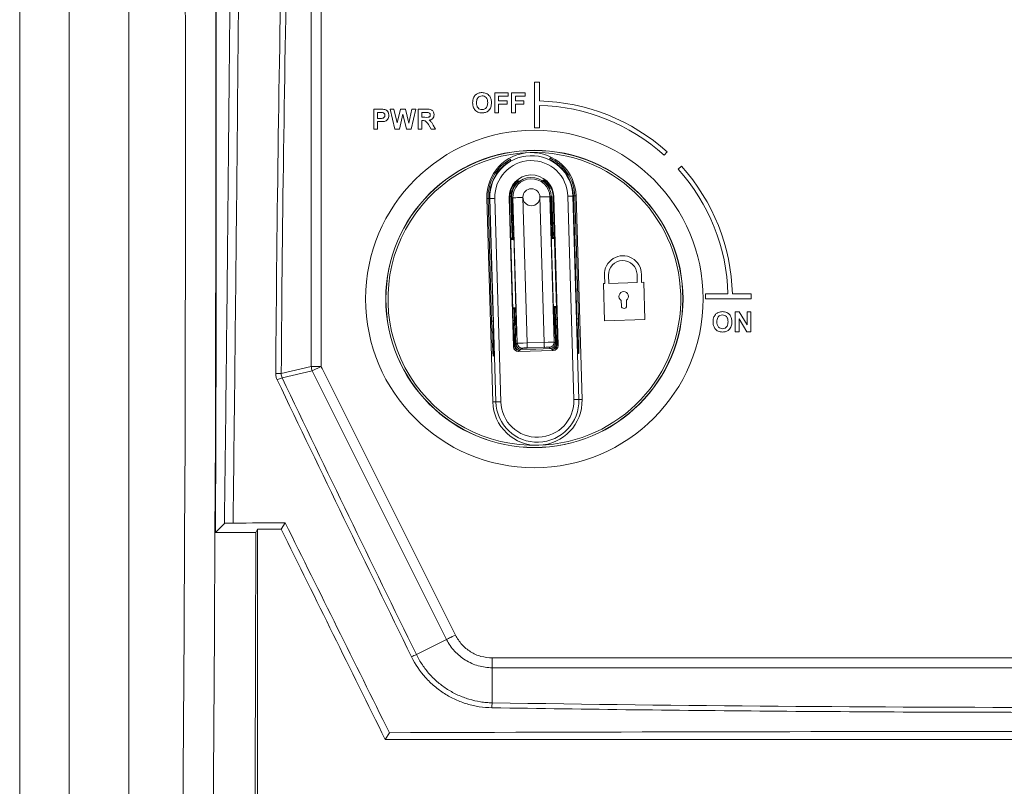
# Model space of a CAD drawing. Header units: millimetres. Extents: x 51 to 855, y 189 to 499.
# Tile 4 of 17: x 51 to 150, y 344 to 421. Entities that reach past the tile are written whole.
import ezdxf

# ---------------------------------------------------------------- set-up
doc = ezdxf.new("R2010")
doc.units = ezdxf.units.MM
doc.header["$LTSCALE"] = 3

msp = doc.modelspace()

# ---------------------------------------------------------------- linework, layer by layer
at = {"color": 7, "linetype": 'Continuous', "lineweight": 15}
for p, q in [((50.594, 188.695), (50.594, 498.695)), ((55.594, 498.695), (55.594, 188.695)), ((79.969, 386.543), (79.969, 478.483)), ((80.954, 476.99), (80.954, 386.779)), ((61.594, 473.242), (61.594, 213.963)), ((102.944, 415.193), (102.444, 415.193)), ((102.444, 415.193), (102.444, 410.593)), ((102.944, 413.294), (102.944, 415.193)), ((98.456, 412.108), (98.456, 414.108)), ((98.456, 414.108), (99.815, 414.108)), ((99.815, 413.775), (98.841, 413.775)), ((98.841, 413.775), (98.841, 413.288)), ((99.815, 414.108), (99.815, 413.775)), ((100.149, 412.108), (100.149, 414.108)), ((100.149, 414.108), (101.508, 414.108)), ((101.508, 413.775), (100.533, 413.775)), ((100.533, 413.775), (100.533, 413.288)), ((101.508, 414.108), (101.508, 413.775)), ((98.841, 413.288), (99.687, 413.288)), ((99.687, 412.954), (98.841, 412.954)), ((98.841, 412.954), (98.841, 412.108)), ((99.687, 413.288), (99.687, 412.954)), ((100.533, 413.288), (101.379, 413.288)), ((101.379, 412.954), (100.533, 412.954)), ((100.533, 412.954), (100.533, 412.108)), ((101.379, 413.288), (101.379, 412.954)), ((102.944, 410.593), (102.944, 412.843)), ((86.265, 412.461), (86.905, 412.461)), ((86.265, 410.461), (86.265, 412.461)), ((86.853, 412.128), (86.649, 412.128)), ((86.649, 412.128), (86.649, 411.538)), ((87.906, 412.461), (88.3, 412.461)), ((88.385, 410.461), (87.906, 412.461)), ((88.3, 412.461), (88.611, 411.087)), ((88.611, 411.087), (88.94, 412.461)), ((89.201, 411.956), (88.843, 410.461)), ((88.94, 412.461), (89.465, 412.461)), ((89.549, 410.461), (89.201, 411.956)), ((89.465, 412.461), (89.79, 411.064)), ((89.79, 411.064), (90.1, 412.461)), ((90.496, 412.461), (90.026, 410.461)), ((90.1, 412.461), (90.496, 412.461)), ((90.726, 412.461), (91.566, 412.461)), ((90.726, 410.461), (90.726, 412.461)), ((91.438, 412.128), (91.111, 412.128)), ((91.111, 412.128), (91.111, 411.641)), ((91.111, 411.641), (91.421, 411.641)), ((98.841, 412.108), (98.456, 412.108)), ((100.533, 412.108), (100.149, 412.108)), ((86.649, 411.538), (86.88, 411.538)), ((86.913, 411.205), (86.649, 411.205)), ((86.649, 411.205), (86.649, 410.461)), ((91.197, 411.307), (91.111, 411.307)), ((91.111, 411.307), (91.111, 410.461)), ((92.046, 410.461), (91.762, 410.915)), ((92.253, 410.857), (92.496, 410.461)), ((86.649, 410.461), (86.265, 410.461)), ((88.843, 410.461), (88.385, 410.461)), ((90.026, 410.461), (89.549, 410.461)), ((91.111, 410.461), (90.726, 410.461)), ((92.496, 410.461), (92.046, 410.461)), ((102.444, 410.593), (102.944, 410.593)), ((115.511, 407.826), (115.812, 408.16)), ((117.259, 406.713), (116.925, 406.412)), ((100.415, 404.726), (100.358, 404.724)), ((103.857, 404.827), (103.8, 404.826)), ((106.37, 403.715), (106.326, 403.714)), ((106.326, 403.714), (106.93, 383.223)), ((106.735, 391.335), (106.37, 403.715)), ((106.64, 403.723), (106.509, 403.719)), ((106.509, 403.719), (106.874, 391.356)), ((106.64, 403.723), (107.244, 383.232)), ((97.644, 403.458), (97.775, 403.462)), ((98.248, 382.967), (97.644, 403.458)), ((98.14, 391.099), (97.775, 403.462)), ((97.915, 403.466), (97.959, 403.467)), ((97.915, 403.466), (98.28, 391.085)), ((98.562, 382.976), (97.959, 403.467)), ((98.458, 403.482), (99.062, 382.991)), ((99.954, 403.526), (99.893, 403.524)), ((99.893, 403.524), (100.335, 388.531)), ((100.319, 391.146), (99.954, 403.526)), ((100.077, 403.53), (100.197, 399.455)), ((100.143, 403.532), (100.144, 403.518)), ((100.143, 403.532), (100.143, 403.532)), ((100.212, 403.534), (100.283, 403.536)), ((100.715, 388.882), (100.283, 403.536)), ((101.283, 403.565), (101.714, 388.92)), ((103.434, 388.971), (103.002, 403.616)), ((104.072, 403.648), (104.002, 403.646)), ((104.002, 403.646), (104.433, 388.992)), ((104.142, 403.636), (104.141, 403.65)), ((104.328, 399.576), (104.208, 403.652)), ((104.33, 403.655), (104.391, 403.657)), ((104.33, 403.655), (104.695, 391.275)), ((104.833, 388.663), (104.391, 403.657)), ((106.43, 383.208), (105.827, 403.699)), ((100.267, 399.634), (100.211, 401.537)), ((104.191, 401.654), (104.248, 399.752)), ((100.365, 399.859), (100.592, 392.171)), ((104.363, 392.282), (104.136, 399.97)), ((104.236, 399.765), (104.248, 399.752)), ((100.076, 399.394), (100.152, 399.4)), ((100.267, 399.634), (100.278, 399.648)), ((104.376, 399.525), (104.452, 399.523)), ((112.811, 395.003), (112.786, 395.831)), ((113.25, 395.016), (113.226, 395.823)), ((109.534, 394.907), (109.412, 394.903)), ((109.412, 394.903), (109.523, 391.156)), ((109.51, 395.734), (109.534, 394.907)), ((109.911, 395.746), (109.935, 394.918)), ((109.935, 394.918), (112.811, 395.003)), ((113.464, 395.022), (113.25, 395.016)), ((113.575, 391.275), (113.464, 395.022)), ((121.942, 393.845), (119.692, 393.845)), ((119.692, 393.845), (119.692, 393.345)), ((124.292, 393.845), (122.393, 393.845)), ((124.292, 393.345), (124.292, 393.845)), ((111.193, 393.204), (111.21, 392.634)), ((111.725, 392.649), (111.708, 393.219)), ((119.692, 393.345), (124.292, 393.345)), ((100.36, 392.364), (100.283, 392.365)), ((100.407, 392.312), (100.441, 391.167)), ((100.5, 392.123), (100.488, 392.137)), ((100.556, 389.831), (100.488, 392.137)), ((104.468, 392.254), (104.457, 392.24)), ((104.468, 392.254), (104.536, 389.949)), ((104.573, 391.288), (104.539, 392.433)), ((104.659, 392.494), (104.583, 392.488)), ((122.674, 392.041), (123.076, 392.041)), ((122.674, 390.041), (122.674, 392.041)), ((123.076, 392.041), (123.88, 390.727)), ((123.88, 390.727), (123.88, 392.041)), ((123.88, 392.041), (124.264, 392.041)), ((124.264, 392.041), (124.264, 390.041)), ((109.523, 391.156), (113.575, 391.275)), ((123.85, 390.041), (123.059, 391.335)), ((123.059, 391.335), (123.059, 390.041)), ((100.609, 390.249), (100.617, 390.277)), ((100.62, 390.009), (100.612, 389.994)), ((104.471, 390.108), (104.461, 390.122)), ((104.548, 389.856), (104.481, 389.785)), ((104.576, 388.908), (104.548, 389.856)), ((123.059, 390.041), (122.674, 390.041)), ((124.264, 390.041), (123.85, 390.041)), ((100.55, 389.738), (100.578, 388.791)), ((100.621, 389.671), (100.55, 389.738)), ((100.604, 388.765), (100.715, 388.882)), ((101.714, 388.92), (103.434, 388.971)), ((104.433, 388.992), (104.551, 388.881)), ((104.551, 388.881), (104.576, 388.908)), ((104.576, 388.908), (104.576, 388.908)), ((100.335, 388.531), (100.418, 388.619)), ((100.578, 388.791), (100.604, 388.765)), ((100.728, 388.447), (100.755, 388.421)), ((100.961, 388.164), (100.85, 388.046)), ((100.85, 388.046), (104.348, 388.149)), ((101.229, 388.397), (101.118, 388.279)), ((101.118, 388.279), (102.593, 388.297)), ((103.448, 388.471), (101.729, 388.42)), ((102.593, 388.297), (104.066, 388.366)), ((104.066, 388.366), (103.948, 388.477)), ((104.348, 388.149), (104.231, 388.26)), ((104.421, 388.529), (104.446, 388.557)), ((104.745, 388.746), (104.833, 388.663)), ((106.917, 387.856), (106.9, 387.839)), ((98.321, 387.586), (98.303, 387.603)), ((76.941, 385.829), (79.969, 386.543)), ((80.073, 386.103), (77.037, 385.386)), ((80.954, 386.543), (79.969, 386.543)), ((80.954, 386.543), (80.073, 386.103)), ((93.603, 359.042), (80.073, 386.103)), ((81.059, 386.332), (94.484, 359.483)), ((98.248, 382.967), (98.562, 382.976)), ((107.244, 383.232), (106.93, 383.223)), ((70.316, 369.832), (71.22, 370.737)), ((74.382, 369.827), (74.539, 370.142)), ((74.539, 370.142), (76.934, 370.142)), ((76.934, 370.142), (77.339, 370.794)), ((74.382, 369.827), (70.316, 369.832)), ((90.56, 357.521), (93.603, 359.042)), ((98.203, 357.184), (213.486, 357.184)), ((98.203, 357.184), (98.203, 356.199)), ((213.486, 356.199), (98.203, 356.199)), ((98.203, 356.199), (98.203, 352.665)), ((87.839, 349.651), (87.42, 348.975)), ((87.42, 348.975), (224.269, 348.975))]:
    msp.add_line(p, q, dxfattribs=at)
at = {"color": 106, "linetype": 'Continuous', "lineweight": 15}
for p, q in [((100.358, 404.724), (100.271, 404.726)), ((103.944, 404.834), (103.857, 404.827)), ((100.143, 403.532), (100.077, 403.53)), ((104.141, 403.65), (104.208, 403.652)), ((100.381, 399.319), (100.079, 399.294)), ((104.455, 399.423), (104.152, 399.43)), ((100.28, 392.465), (100.583, 392.458)), ((100.602, 392.13), (100.565, 392.12)), ((104.392, 392.233), (104.346, 392.242)), ((104.354, 392.57), (104.656, 392.594)), ((100.319, 391.163), (100.441, 391.167)), ((104.695, 391.292), (104.573, 391.288)), ((100.634, 390.037), (100.62, 390.009)), ((104.576, 388.906), (104.668, 388.819)), ((100.491, 388.696), (100.578, 388.788)), ((100.958, 388.181), (100.977, 388.182)), ((101.071, 388.281), (100.977, 388.182)), ((104.213, 388.277), (104.114, 388.37)), ((104.233, 388.278), (104.213, 388.277)), ((80.954, 386.779), (80.954, 386.543)), ((80.954, 386.543), (81.059, 386.332))]:
    msp.add_line(p, q, dxfattribs=at)
at = {"color": 7, "linetype": 'Continuous', "lineweight": 15, "flags": 128}
for points in [[(70.2, 457.676), (70.252, 447.957), (70.293, 438.193), (70.323, 428.396), (70.342, 418.577), (70.349, 408.745), (70.345, 398.912), (70.33, 389.088), (70.304, 379.283), (70.266, 369.508), (70.217, 359.774), (70.157, 350.091), (70.086, 340.469), (70.005, 330.919), (69.912, 321.451), (69.808, 312.075), (69.694, 302.802), (69.569, 293.64), (69.434, 284.601), (69.289, 275.693)], [(70.248, 457.676), (70.3, 447.992), (70.341, 438.265), (70.371, 428.505), (70.39, 418.722), (70.397, 408.926), (70.393, 399.129), (70.379, 389.341), (70.353, 379.572), (70.316, 369.832)], [(66.264, 277.91), (66.404, 286.604), (66.535, 295.423), (66.656, 304.359), (66.767, 313.402), (66.868, 322.542), (66.958, 331.771), (67.037, 341.078), (67.107, 350.454), (67.165, 359.889), (67.213, 369.374), (67.251, 378.898), (67.277, 388.451), (67.293, 398.024), (67.298, 407.607), (67.292, 417.189), (67.276, 426.761), (67.248, 436.312), (67.21, 445.834), (67.161, 455.315)], [(106.326, 403.714), (106.315, 403.714), (106.286, 403.713), (106.239, 403.711), (106.177, 403.71), (106.101, 403.707), (106.016, 403.705), (105.923, 403.702), (105.827, 403.699)], [(98.458, 403.482), (98.362, 403.479), (98.269, 403.477), (98.183, 403.474), (98.108, 403.472), (98.046, 403.47), (97.999, 403.469), (97.97, 403.468), (97.959, 403.467)], [(100.283, 403.536), (100.305, 403.537), (100.364, 403.538), (100.458, 403.541), (100.582, 403.545), (100.733, 403.549), (100.904, 403.554), (101.09, 403.56), (101.283, 403.565)], [(104.002, 403.646), (103.979, 403.645), (103.921, 403.643), (103.827, 403.64), (103.703, 403.637), (103.552, 403.632), (103.381, 403.627), (103.195, 403.622), (103.002, 403.616)], [(104.17, 399.768), (104.198, 399.767), (104.22, 399.766), (104.236, 399.765)], [(100.278, 399.648), (100.294, 399.65), (100.315, 399.653), (100.343, 399.656)], [(100.565, 392.12), (100.537, 392.121), (100.515, 392.122), (100.5, 392.123)], [(104.457, 392.24), (104.442, 392.238), (104.42, 392.236), (104.392, 392.233)], [(101.714, 388.92), (101.717, 388.824), (101.72, 388.731), (101.722, 388.645), (101.724, 388.57), (101.726, 388.508), (101.728, 388.461), (101.729, 388.432), (101.729, 388.42)], [(103.434, 388.971), (103.437, 388.874), (103.439, 388.782), (103.442, 388.696), (103.444, 388.621), (103.446, 388.558), (103.447, 388.512), (103.448, 388.482), (103.448, 388.471)], [(99.062, 382.991), (98.966, 382.988), (98.873, 382.986), (98.787, 382.983), (98.712, 382.981), (98.65, 382.979), (98.603, 382.978), (98.573, 382.977), (98.562, 382.976)], [(106.43, 383.208), (106.527, 383.211), (106.62, 383.214), (106.705, 383.216), (106.781, 383.219), (106.843, 383.22), (106.89, 383.222), (106.919, 383.223), (106.93, 383.223)], [(94.484, 359.483), (94.329, 359.405), (94.178, 359.33), (94.037, 359.259), (93.909, 359.195), (93.799, 359.14), (93.709, 359.095), (93.644, 359.062), (93.603, 359.042)]]:
    msp.add_lwpolyline(points, dxfattribs=at)
at = {"color": 106, "linetype": 'Continuous', "lineweight": 15, "flags": 128}
for points in [[(100.354, 404.854), (100.355, 404.822), (100.358, 404.724)], [(103.857, 404.827), (103.854, 404.925), (103.853, 404.958)], [(106.37, 403.715), (106.422, 403.717), (106.469, 403.718), (106.498, 403.719), (106.509, 403.719)], [(97.775, 403.462), (97.786, 403.462), (97.816, 403.463), (97.863, 403.465), (97.915, 403.466)], [(98.14, 391.099), (98.151, 391.099), (98.18, 391.1), (98.227, 391.101), (98.279, 391.103)], [(106.734, 391.352), (106.787, 391.354), (106.833, 391.355), (106.863, 391.356), (106.874, 391.356)], [(100.634, 390.049), (100.625, 390.021), (100.612, 389.994)], [(100.617, 390.277), (100.631, 390.241), (100.633, 390.237)], [(104.481, 389.785), (104.468, 389.882), (104.44, 389.967)], [(100.621, 389.671), (100.628, 389.769), (100.631, 389.788)], [(106.878, 387.97), (106.887, 387.936), (106.9, 387.839)], [(98.303, 387.603), (98.309, 387.7), (98.334, 387.791)], [(98.321, 387.586), (98.327, 387.683), (98.348, 387.765)]]:
    msp.add_lwpolyline(points, dxfattribs=at)
at = {"color": 7, "linetype": 'Continuous', "lineweight": 15}
for centre, radius in [((102.444, 393.345), 17), ((102.444, 393.345), 14.974), ((102.444, 393.345), 14.956), ((102.142, 403.591), 0.86)]:
    msp.add_circle(centre, radius, dxfattribs=at)
for centre, radius, start, end in [((102.444, 393.345), 19.955, 47.93884, 88.56419), ((102.444, 393.345), 19.505, 47.93884, 88.53106), ((102.444, 393.345), 14.75, 91.68785, 271.68785), ((102.142, 403.591), 4.5, 91.68785, 181.68785), ((102.142, 403.591), 4.186, 1.68785, 181.68785), ((102.444, 393.345), 14.75, 271.68785, 91.68785), ((102.142, 403.591), 4.5, 1.68785, 91.68785), ((102.142, 403.591), 4.369, 118.57997, 181.68785), ((102.142, 403.591), 4.229, 119.67335, 181.68785), ((102.142, 403.591), 3.686, 1.68785, 181.68785), ((49.911, 408.492), 50.153, 358.59865, 358.78367), ((102.142, 403.591), 4.369, 1.68785, 64.79573), ((155.466, 411.68), 51.629, 184.59541, 184.77514), ((102.142, 403.591), 4.229, 1.68785, 63.70235), ((102.444, 393.345), 19.955, 1.43581, 42.06116), ((102.142, 403.591), 2.25, 1.68785, 181.68785), ((102.444, 393.345), 19.505, 1.46894, 42.06116), ((102.142, 403.591), 2.189, 148.7712, 181.68785), ((102.142, 403.591), 2.067, 146.67994, 181.68785), ((102.142, 403.591), 2, 1.68785, 181.68785), ((102.142, 403.591), 1.86, 1.68785, 181.68785), ((102.142, 403.591), 2.067, 24.64453, 36.69575), ((102.142, 403.591), 2.189, 1.68785, 34.6045), ((100.162, 403.52), 0.0185, 176.50109, 187.21409), ((104.141, 403.649), 0.000299, 84.52587, 99.57989), ((104.123, 403.637), 0.0188, 356.22824, 6.74428), ((104.401, 399.754), 0.231, 176.55237, 263.76855), ((104.483, 399.769), 0.247, 180.9531, 262.83822), ((100.018, 399.628), 0.249, 291.5975, 1.41471), ((100.114, 399.628), 0.231, 279.6067, 6.82458), ((111.367, 395.836), 1.86, 359.59171, 183.12736), ((111.349, 395.778), 1.438, 2.10767, 181.26803), ((111.439, 393.61), 0.475, 304.54232, 238.83337), ((100.252, 392.119), 0.247, 0.95551, 82.83591), ((100.335, 392.134), 0.231, 356.55228, 83.76966), ((104.622, 392.26), 0.231, 99.60621, 186.82507), ((104.717, 392.26), 0.249, 111.59675, 181.41545), ((111.467, 392.642), 0.258, 181.68785, 1.68785), ((101.05, 389.752), 0.5, 149.15771, 181.6677), ((101.049, 389.753), 0.5, 151.10719, 181.70626), ((104.048, 389.841), 0.5, 1.70483, 34.22043), ((104.048, 389.841), 0.5, 1.68785, 32.55158), ((100.55, 389.737), 0.000253, 86.16705, 103.1842), ((101.215, 388.897), 0.5, 181.70865, 271.66732), ((103.934, 388.977), 0.5, 271.70782, 1.66774), ((104.076, 388.894), 0.5, 317.66285, 1.68785), ((101.077, 388.805), 0.5, 181.68785, 225.71285), ((100.578, 388.79), 0.0003, 86.7738, 101.82149), ((76.479, 380.992), 4.858, 84.53563, 91.09159), ((80.985, 386.551), 1.016, 180.4103, 206.15392), ((81.954, 386.779), 1, 180, 206.56505), ((77.581, 383.281), 2.175, 104.48696, 118.785), ((102.746, 383.1), 4.5, 181.68785, 271.68785), ((102.746, 383.1), 4.186, 181.68785, 1.68785), ((102.746, 383.1), 3.686, 181.68785, 1.68785), ((102.746, 383.1), 4.5, 271.68785, 1.68785), ((92.249, 353.127), 4.707, 111.02283, 117.60436), ((100.183, 352.233), 2.026, 167.67342, 181.87524)]:
    msp.add_arc(centre, radius, start, end, dxfattribs=at)
at = {"color": 106, "linetype": 'Continuous', "lineweight": 15}
for centre, radius, start, end in [((100.031, 399.638), 0.247, 280.53875, 2.42082), ((104.704, 392.25), 0.247, 100.53875, 182.42082), ((100.271, 390.093), 0.372, 13.07492, 24.69895), ((104.073, 388.895), 0.503, 317.817, 1.55564), ((101.082, 388.807), 0.505, 181.90567, 225.47251), ((106.417, 387.842), 0.5, 1.71288, 24.60443)]:
    msp.add_arc(centre, radius, start, end, dxfattribs=at)
at = {"color": 7, "linetype": 'Continuous', "lineweight": 15}
for centre, major_axis, ratio, start_param, end_param in [((100.548, 392.169), (-0.074, 2.499), 0.017455, 3.294905, 4.712389), ((104.406, 392.283), (-0.074, 2.499), 0.017455, 1.570796, 3.009422), ((98.201, 391.101), (-0.103, 3.498), 0.017455, 1.570796, 3.124139), ((98.219, 391.084), (-0.103, 3.498), 0.017455, 3.593681, 4.712389), ((100.372, 391.147), (-0.088, 2.999), 0.017455, 1.570796, 2.573452), ((100.389, 391.165), (-0.088, 2.999), 0.017455, 3.74464, 4.712389), ((104.625, 391.29), (-0.088, 2.999), 0.017455, 1.570796, 2.538546), ((104.643, 391.273), (-0.088, 2.999), 0.017455, 3.709733, 4.712389), ((106.796, 391.336), (-0.103, 3.498), 0.017455, 1.570796, 3.034963), ((106.813, 391.354), (-0.103, 3.498), 0.017455, 3.159046, 4.712389), ((101.058, 389.761), (-0.041, 0.982), 0.508671, 1.030729, 1.564703), ((104.039, 389.849), (-0.017, 0.983), 0.508671, 4.718483, 5.252456), ((101.714, 388.911), (1, 0.029), 0.008728, 1.570796, 3.124139), ((103.434, 388.962), (1, 0.029), 0.008728, 0.017453, 1.570796), ((104.051, 388.866), (-0.019, 0.5), 0.99969, 3.167384, 4.703883), ((101.104, 388.779), (-0.01, 0.5), 0.99969, 1.579302, 3.115801), ((100.865, 388.526), (0.551, -0.127), 0.3848, 5.242159, 5.276152), ((101.729, 388.412), (0.5, 0.015), 0.017455, 1.570796, 3.124139), ((103.449, 388.462), (0.5, 0.015), 0.017455, 0.017453, 1.570796), ((104.304, 388.628), (0.542, 0.159), 0.3848, 4.148626, 4.182619), ((64.617, 345.015), (0, 569.017), 0.017455, 4.701213, 4.756562), ((67.212, 345.015), (-281.614, 568.949), 0.031297, 4.703859, 4.741072), ((69.186, 407.244), (0, 300), 0.017455, 4.318832, 4.58734)]:
    msp.add_ellipse(centre, major_axis=major_axis, ratio=ratio, start_param=start_param, end_param=end_param, dxfattribs=at)
at = {"color": 106, "linetype": 'Continuous', "lineweight": 15}
for centre, major_axis, start_param, end_param in [((100.548, 392.169), (-0.074, 2.499), 3.124139, 3.294905), ((104.406, 392.283), (-0.074, 2.499), 3.009422, 3.159046), ((98.219, 391.084), (-0.103, 3.498), 3.124139, 3.593681), ((106.796, 391.336), (-0.103, 3.498), 3.034963, 3.159046)]:
    msp.add_ellipse(centre, major_axis=major_axis, ratio=0.017455, start_param=start_param, end_param=end_param, dxfattribs=at)
at = {"color": 7, "linetype": 'Continuous', "lineweight": 15, "extrusion": (1.10636e-09, 1.17355e-09, 1)}
msp.add_ellipse((100.835, 388.546), major_axis=(0.343, 0.364), ratio=0.999695, start_param=2.356347, end_param=3.926839, dxfattribs=at)
at = {"color": 7, "linetype": 'Continuous', "lineweight": 15, "extrusion": (1.24483e-09, -1.17357e-09, 1)}
msp.add_ellipse((104.333, 388.649), major_axis=(-0.364, 0.343), ratio=0.999695, start_param=2.356347, end_param=3.926839, dxfattribs=at)
at = {"color": 7, "linetype": 'Continuous', "lineweight": 15}
for points, knots in [([(73.074, 481.082), (73.013, 472.003), (72.949, 462.89), (72.847, 449.17), (72.812, 444.588), (72.738, 435.408), (72.7, 430.809), (72.581, 416.995), (72.495, 407.771), (72.305, 389.292), (72.201, 380.034), (72.088, 370.77)], [0, 0, 0, 0, 0.25, 0.25, 0.375, 0.375, 0.5, 0.5, 0.75, 0.75, 1, 1, 1, 1]), ([(71.22, 370.737), (71.334, 379.989), (71.438, 389.234), (71.628, 407.689), (71.714, 416.901), (71.833, 430.697), (71.871, 435.291), (71.944, 444.459), (71.98, 449.035), (72.082, 462.738), (72.146, 471.839), (72.207, 480.907)], [0, 0, 0, 0, 0.25, 0.25, 0.5, 0.5, 0.625, 0.625, 0.75, 0.75, 1, 1, 1, 1]), ([(76.386, 385.85), (76.504, 401.832), (76.731, 417.759), (77.236, 441.569), (77.432, 449.49), (77.878, 465.28), (78.127, 473.146), (78.404, 480.984)], [0, 0, 0, 0, 0.5, 0.5, 0.75, 0.75, 1, 1, 1, 1]), ([(78.957, 480.884), (78.68, 473.052), (78.431, 465.193), (78.097, 453.366), (77.993, 449.418), (77.797, 441.507), (77.707, 437.544), (77.286, 417.716), (77.059, 401.8), (76.941, 385.829)], [0, 0, 0, 0, 0.25, 0.25, 0.375, 0.375, 0.5, 0.5, 1, 1, 1, 1]), ([(96.315, 413.605), (96.374, 413.711), (96.48, 413.901), (96.667, 414.008), (96.75, 414.055)], [0, 0, 0, 0, 0.5599512, 1, 1, 1, 1]), ([(96.315, 413.605), (96.374, 413.711), (96.48, 413.901), (96.667, 414.008), (96.75, 414.055)], [0, 0, 0, 0, 0.5599512, 1, 1, 1, 1]), ([(97.176, 413.801), (97.081, 413.79), (96.891, 413.768), (96.637, 413.508), (96.62, 413.261), (96.61, 413.109)], [0, 0, 0, 0, 0.280279, 0.559878, 1, 1, 1, 1]), ([(97.176, 413.801), (97.081, 413.79), (96.891, 413.768), (96.637, 413.508), (96.62, 413.261), (96.61, 413.109)], [0, 0, 0, 0, 0.280279, 0.559878, 1, 1, 1, 1]), ([(96.75, 414.055), (96.827, 414.081), (96.964, 414.128), (97.108, 414.132), (97.171, 414.134)], [0, 0, 0, 0, 0.559561, 1, 1, 1, 1]), ([(96.75, 414.055), (96.827, 414.081), (96.964, 414.128), (97.108, 414.132), (97.171, 414.134)], [0, 0, 0, 0, 0.559561, 1, 1, 1, 1]), ([(97.171, 414.134), (97.32, 414.12), (97.618, 414.091), (97.949, 413.809), (98.104, 413.455), (98.117, 413.222), (98.123, 413.105)], [0, 0, 0, 0, 0.279829, 0.558667, 0.779006, 1, 1, 1, 1]), ([(97.171, 414.134), (97.32, 414.12), (97.618, 414.091), (97.949, 413.809), (98.104, 413.455), (98.117, 413.222), (98.123, 413.105)], [0, 0, 0, 0, 0.279829, 0.558667, 0.779006, 1, 1, 1, 1]), ([(97.738, 413.115), (97.734, 413.209), (97.726, 413.397), (97.605, 413.64), (97.398, 413.782), (97.25, 413.794), (97.176, 413.801)], [0, 0, 0, 0, 0.281087, 0.560013, 0.779689, 1, 1, 1, 1]), ([(97.738, 413.115), (97.734, 413.209), (97.726, 413.397), (97.605, 413.64), (97.398, 413.782), (97.25, 413.794), (97.176, 413.801)], [0, 0, 0, 0, 0.281087, 0.560013, 0.779689, 1, 1, 1, 1]), ([(96.226, 413.096), (96.228, 413.194), (96.233, 413.368), (96.29, 413.532), (96.315, 413.605)], [0, 0, 0, 0, 0.560169, 1, 1, 1, 1]), ([(96.226, 413.096), (96.228, 413.194), (96.233, 413.368), (96.29, 413.532), (96.315, 413.605)], [0, 0, 0, 0, 0.560169, 1, 1, 1, 1]), ([(97.177, 412.083), (97.029, 412.096), (96.734, 412.123), (96.402, 412.4), (96.245, 412.75), (96.232, 412.981), (96.226, 413.096)], [0, 0, 0, 0, 0.279942, 0.558704, 0.779044, 1, 1, 1, 1]), ([(97.177, 412.083), (97.029, 412.096), (96.734, 412.123), (96.402, 412.4), (96.245, 412.75), (96.232, 412.981), (96.226, 413.096)], [0, 0, 0, 0, 0.279942, 0.558704, 0.779044, 1, 1, 1, 1]), ([(96.61, 413.109), (96.615, 413.015), (96.624, 412.826), (96.749, 412.585), (96.953, 412.438), (97.102, 412.423), (97.176, 412.416)], [0, 0, 0, 0, 0.281022, 0.560117, 0.779938, 1, 1, 1, 1]), ([(96.61, 413.109), (96.615, 413.015), (96.624, 412.826), (96.749, 412.585), (96.953, 412.438), (97.102, 412.423), (97.176, 412.416)], [0, 0, 0, 0, 0.281022, 0.560117, 0.779938, 1, 1, 1, 1]), ([(97.176, 412.416), (97.271, 412.428), (97.461, 412.453), (97.711, 412.717), (97.728, 412.964), (97.738, 413.115)], [0, 0, 0, 0, 0.279991, 0.559768, 1, 1, 1, 1]), ([(97.176, 412.416), (97.271, 412.428), (97.461, 412.453), (97.711, 412.717), (97.728, 412.964), (97.738, 413.115)], [0, 0, 0, 0, 0.279991, 0.559768, 1, 1, 1, 1]), ([(98.123, 413.105), (98.113, 412.958), (98.093, 412.663), (97.86, 412.304), (97.525, 412.108), (97.293, 412.091), (97.177, 412.083)], [0, 0, 0, 0, 0.28055, 0.559486, 0.779434, 1, 1, 1, 1]), ([(98.123, 413.105), (98.113, 412.958), (98.093, 412.663), (97.86, 412.304), (97.525, 412.108), (97.293, 412.091), (97.177, 412.083)], [0, 0, 0, 0, 0.28055, 0.559486, 0.779434, 1, 1, 1, 1]), ([(87.157, 412.114), (87.1, 412.119), (86.999, 412.128), (86.898, 412.128), (86.853, 412.128)], [0, 0, 0, 0, 0.559852, 1, 1, 1, 1]), ([(86.88, 411.538), (86.996, 411.533), (87.141, 411.527), (87.292, 411.609), (87.35, 411.672), (87.387, 411.75), (87.391, 411.806), (87.393, 411.834)], [0, 0, 0, 0, 0.4996952, 0.6248419, 0.7498413, 0.8748948, 1, 1, 1, 1]), ([(86.88, 411.538), (86.996, 411.533), (87.141, 411.527), (87.292, 411.609), (87.35, 411.672), (87.387, 411.75), (87.391, 411.806), (87.393, 411.834)], [0, 0, 0, 0, 0.4996952, 0.6248419, 0.7498413, 0.8748948, 1, 1, 1, 1]), ([(86.905, 412.461), (86.994, 412.462), (87.152, 412.463), (87.31, 412.44), (87.379, 412.431)], [0, 0, 0, 0, 0.560347, 1, 1, 1, 1]), ([(86.905, 412.461), (86.994, 412.462), (87.152, 412.463), (87.31, 412.44), (87.379, 412.431)], [0, 0, 0, 0, 0.560347, 1, 1, 1, 1]), ([(87.393, 411.834), (87.39, 411.872), (87.383, 411.947), (87.321, 412.035), (87.242, 412.092), (87.185, 412.107), (87.157, 412.114)], [0, 0, 0, 0, 0.2798701, 0.5590744, 0.7794258, 1, 1, 1, 1]), ([(87.393, 411.834), (87.39, 411.872), (87.383, 411.947), (87.321, 412.035), (87.242, 412.092), (87.185, 412.107), (87.157, 412.114)], [0, 0, 0, 0, 0.2798701, 0.5590744, 0.7794258, 1, 1, 1, 1]), ([(87.778, 411.841), (87.773, 411.764), (87.764, 411.61), (87.655, 411.42), (87.503, 411.291), (87.389, 411.253), (87.332, 411.234)], [0, 0, 0, 0, 0.280287, 0.559869, 0.779917, 1, 1, 1, 1]), ([(87.778, 411.841), (87.773, 411.764), (87.764, 411.61), (87.655, 411.42), (87.503, 411.291), (87.389, 411.253), (87.332, 411.234)], [0, 0, 0, 0, 0.280287, 0.559869, 0.779917, 1, 1, 1, 1]), ([(87.379, 412.431), (87.445, 412.403), (87.578, 412.348), (87.747, 412.14), (87.766, 411.954), (87.778, 411.841)], [0, 0, 0, 0, 0.280086, 0.560802, 1, 1, 1, 1]), ([(87.379, 412.431), (87.445, 412.403), (87.578, 412.348), (87.747, 412.14), (87.766, 411.954), (87.778, 411.841)], [0, 0, 0, 0, 0.280086, 0.560802, 1, 1, 1, 1]), ([(91.421, 411.641), (91.534, 411.637), (91.675, 411.632), (91.84, 411.676), (91.909, 411.729), (91.952, 411.805), (91.955, 411.861), (91.957, 411.889)], [0, 0, 0, 0, 0.500909, 0.625714, 0.750366, 0.875018, 1, 1, 1, 1]), ([(91.421, 411.641), (91.534, 411.637), (91.675, 411.632), (91.84, 411.676), (91.909, 411.729), (91.952, 411.805), (91.955, 411.861), (91.957, 411.889)], [0, 0, 0, 0, 0.500909, 0.625714, 0.750366, 0.875018, 1, 1, 1, 1]), ([(91.744, 412.121), (91.686, 412.124), (91.585, 412.128), (91.483, 412.128), (91.438, 412.128)], [0, 0, 0, 0, 0.559918, 1, 1, 1, 1]), ([(91.566, 412.461), (91.656, 412.46), (91.837, 412.457), (92.069, 412.409), (92.21, 412.289), (92.314, 412.137), (92.331, 411.999), (92.342, 411.907)], [0, 0, 0, 0, 0.251138, 0.500539, 0.625743, 0.751057, 1, 1, 1, 1]), ([(91.566, 412.461), (91.656, 412.46), (91.837, 412.457), (92.069, 412.409), (92.21, 412.289), (92.314, 412.137), (92.331, 411.999), (92.342, 411.907)], [0, 0, 0, 0, 0.251138, 0.500539, 0.625743, 0.751057, 1, 1, 1, 1]), ([(91.957, 411.889), (91.954, 411.922), (91.949, 411.987), (91.876, 412.086), (91.794, 412.108), (91.744, 412.121)], [0, 0, 0, 0, 0.281071, 0.561272, 1, 1, 1, 1]), ([(91.957, 411.889), (91.954, 411.922), (91.949, 411.987), (91.876, 412.086), (91.794, 412.108), (91.744, 412.121)], [0, 0, 0, 0, 0.281071, 0.561272, 1, 1, 1, 1]), ([(92.342, 411.907), (92.335, 411.83), (92.322, 411.676), (92.192, 411.493), (92.018, 411.393), (91.899, 411.369), (91.84, 411.357)], [0, 0, 0, 0, 0.279941, 0.558967, 0.779181, 1, 1, 1, 1]), ([(92.342, 411.907), (92.335, 411.83), (92.322, 411.676), (92.192, 411.493), (92.018, 411.393), (91.899, 411.369), (91.84, 411.357)], [0, 0, 0, 0, 0.279941, 0.558967, 0.779181, 1, 1, 1, 1]), ([(87.332, 411.234), (87.254, 411.223), (87.115, 411.205), (86.974, 411.205), (86.913, 411.205)], [0, 0, 0, 0, 0.559814, 1, 1, 1, 1]), ([(87.332, 411.234), (87.254, 411.223), (87.115, 411.205), (86.974, 411.205), (86.913, 411.205)], [0, 0, 0, 0, 0.559814, 1, 1, 1, 1]), ([(91.762, 410.915), (91.689, 411.036), (91.589, 411.205), (91.359, 411.309), (91.251, 411.308), (91.197, 411.307)], [0, 0, 0, 0, 0.560985, 0.779303, 1, 1, 1, 1]), ([(91.762, 410.915), (91.689, 411.036), (91.589, 411.205), (91.359, 411.309), (91.251, 411.308), (91.197, 411.307)], [0, 0, 0, 0, 0.560985, 0.779303, 1, 1, 1, 1]), ([(91.84, 411.357), (91.901, 411.314), (92.002, 411.242), (92.104, 411.104), (92.181, 410.982), (92.229, 410.899), (92.253, 410.857)], [0, 0, 0, 0, 0.339565, 0.559572, 0.779783, 1, 1, 1, 1]), ([(91.84, 411.357), (91.901, 411.314), (92.002, 411.242), (92.104, 411.104), (92.181, 410.982), (92.229, 410.899), (92.253, 410.857)], [0, 0, 0, 0, 0.339565, 0.559572, 0.779783, 1, 1, 1, 1]), ([(100.271, 404.726), (100.292, 404.76), (100.32, 404.804), (100.349, 404.845), (100.354, 404.853)], [0, 0, 0, 0, 0.79919, 1, 1, 1, 1]), ([(100.354, 404.853), (100.404, 404.918), (100.496, 405.038), (100.615, 405.155), (100.685, 405.217), (100.708, 405.234), (100.71, 405.235), (100.711, 405.235)], [0, 0, 0, 0, 0.333526, 0.623304, 0.812554, 0.964757, 1, 1, 1, 1]), ([(100.882, 405.24), (100.879, 405.237), (100.874, 405.231), (100.811, 405.178), (100.698, 405.076), (100.551, 404.92), (100.457, 404.785), (100.415, 404.726)], [0, 0, 0, 0, 0.1307596, 0.260357, 0.4737068, 0.7680361, 1, 1, 1, 1]), ([(100.711, 405.235), (100.725, 405.235), (100.776, 405.237), (100.834, 405.239), (100.879, 405.24), (100.882, 405.24)], [0, 0, 0, 0, 0.253716, 0.935595, 1, 1, 1, 1]), ([(103.303, 405.311), (103.307, 405.311), (103.351, 405.313), (103.409, 405.314), (103.461, 405.316), (103.475, 405.316)], [0, 0, 0, 0, 0.064405, 0.746284, 1, 1, 1, 1]), ([(103.8, 404.826), (103.747, 404.892), (103.639, 405.026), (103.484, 405.169), (103.374, 405.257), (103.312, 405.303), (103.306, 405.309), (103.303, 405.311)], [0, 0, 0, 0, 0.271627, 0.549, 0.740822, 0.875772, 1, 1, 1, 1]), ([(103.475, 405.316), (103.477, 405.315), (103.483, 405.312), (103.528, 405.279), (103.624, 405.201), (103.744, 405.086), (103.824, 404.99), (103.853, 404.956)], [0, 0, 0, 0, 0.112115, 0.255523, 0.490709, 0.819036, 1, 1, 1, 1]), ([(103.853, 404.956), (103.859, 404.948), (103.891, 404.909), (103.92, 404.867), (103.944, 404.834)], [0, 0, 0, 0, 0.200815, 1, 1, 1, 1]), ([(100.143, 403.542), (100.143, 403.54), (100.143, 403.532), (100.144, 403.524), (100.144, 403.518)], [0, 0, 0, 0, 0.250502, 1, 1, 1, 1]), ([(100.181, 402.422), (100.173, 402.657), (100.16, 403.019), (100.148, 403.391), (100.144, 403.522)], [0, 0, 0, 0, 0.648188, 1, 1, 1, 1]), ([(100.144, 403.518), (100.149, 403.41), (100.156, 403.254), (100.218, 403.1), (100.238, 403.052)], [0, 0, 0, 0, 0.692055, 1, 1, 1, 1]), ([(100.212, 403.534), (100.213, 403.532), (100.221, 403.367), (100.249, 402.843), (100.289, 402.006), (100.334, 400.866), (100.355, 400.192), (100.365, 399.859)], [0, 0, 0, 0, 0.002155, 0.177179, 0.56579, 0.785167, 1, 1, 1, 1]), ([(104.136, 399.97), (104.127, 400.303), (104.108, 400.977), (104.086, 402.118), (104.077, 402.956), (104.073, 403.48), (104.072, 403.646), (104.072, 403.648)], [0, 0, 0, 0, 0.214833, 0.43421, 0.822821, 0.997845, 1, 1, 1, 1]), ([(104.076, 403.165), (104.092, 403.214), (104.145, 403.371), (104.143, 403.528), (104.142, 403.636)], [0, 0, 0, 0, 0.307946, 1, 1, 1, 1]), ([(104.142, 403.626), (104.142, 403.628), (104.142, 403.636), (104.142, 403.645), (104.141, 403.652)], [0, 0, 0, 0, 0.248766, 1, 1, 1, 1]), ([(104.142, 403.639), (104.146, 403.475), (104.156, 403.103), (104.164, 402.742), (104.169, 402.539)], [0, 0, 0, 0, 0.440455, 1, 1, 1, 1]), ([(100.211, 401.537), (100.206, 401.706), (100.196, 402.014), (100.186, 402.295), (100.181, 402.422)], [0, 0, 0, 0, 0.550455, 1, 1, 1, 1]), ([(104.169, 402.539), (104.175, 402.283), (104.182, 401.994), (104.19, 401.689), (104.191, 401.654)], [0, 0, 0, 0, 0.888071, 1, 1, 1, 1]), ([(120.533, 391.537), (120.592, 391.643), (120.698, 391.834), (120.885, 391.941), (120.968, 391.988)], [0, 0, 0, 0, 0.559953, 1, 1, 1, 1]), ([(120.533, 391.537), (120.592, 391.643), (120.698, 391.834), (120.885, 391.941), (120.968, 391.988)], [0, 0, 0, 0, 0.559953, 1, 1, 1, 1]), ([(120.968, 391.988), (121.045, 392.014), (121.182, 392.06), (121.326, 392.064), (121.39, 392.066)], [0, 0, 0, 0, 0.55957, 1, 1, 1, 1]), ([(120.968, 391.988), (121.045, 392.014), (121.182, 392.06), (121.326, 392.064), (121.39, 392.066)], [0, 0, 0, 0, 0.55957, 1, 1, 1, 1]), ([(121.39, 392.066), (121.539, 392.052), (121.836, 392.024), (122.167, 391.741), (122.322, 391.387), (122.335, 391.154), (122.341, 391.038)], [0, 0, 0, 0, 0.2798312, 0.558668, 0.7790058, 1, 1, 1, 1]), ([(121.39, 392.066), (121.539, 392.052), (121.836, 392.024), (122.167, 391.741), (122.322, 391.387), (122.335, 391.154), (122.341, 391.038)], [0, 0, 0, 0, 0.2798312, 0.558668, 0.7790058, 1, 1, 1, 1]), ([(120.444, 391.029), (120.446, 391.126), (120.451, 391.3), (120.508, 391.465), (120.533, 391.537)], [0, 0, 0, 0, 0.560169, 1, 1, 1, 1]), ([(120.444, 391.029), (120.446, 391.126), (120.451, 391.3), (120.508, 391.465), (120.533, 391.537)], [0, 0, 0, 0, 0.560169, 1, 1, 1, 1]), ([(121.395, 390.015), (121.247, 390.028), (120.952, 390.055), (120.621, 390.332), (120.463, 390.682), (120.45, 390.913), (120.444, 391.029)], [0, 0, 0, 0, 0.279942, 0.558704, 0.779044, 1, 1, 1, 1]), ([(121.395, 390.015), (121.247, 390.028), (120.952, 390.055), (120.621, 390.332), (120.463, 390.682), (120.45, 390.913), (120.444, 391.029)], [0, 0, 0, 0, 0.279942, 0.558704, 0.779044, 1, 1, 1, 1]), ([(121.394, 391.733), (121.299, 391.722), (121.109, 391.7), (120.855, 391.44), (120.838, 391.193), (120.828, 391.042)], [0, 0, 0, 0, 0.280278, 0.559879, 1, 1, 1, 1]), ([(121.394, 391.733), (121.299, 391.722), (121.109, 391.7), (120.855, 391.44), (120.838, 391.193), (120.828, 391.042)], [0, 0, 0, 0, 0.280278, 0.559879, 1, 1, 1, 1]), ([(120.828, 391.042), (120.833, 390.947), (120.842, 390.758), (120.967, 390.517), (121.171, 390.371), (121.32, 390.356), (121.394, 390.348)], [0, 0, 0, 0, 0.28102, 0.560115, 0.779939, 1, 1, 1, 1]), ([(120.828, 391.042), (120.833, 390.947), (120.842, 390.758), (120.967, 390.517), (121.171, 390.371), (121.32, 390.356), (121.394, 390.348)], [0, 0, 0, 0, 0.28102, 0.560115, 0.779939, 1, 1, 1, 1]), ([(121.956, 391.047), (121.952, 391.142), (121.944, 391.329), (121.823, 391.572), (121.617, 391.714), (121.468, 391.727), (121.394, 391.733)], [0, 0, 0, 0, 0.281088, 0.560014, 0.779693, 1, 1, 1, 1]), ([(121.956, 391.047), (121.952, 391.142), (121.944, 391.329), (121.823, 391.572), (121.617, 391.714), (121.468, 391.727), (121.394, 391.733)], [0, 0, 0, 0, 0.281088, 0.560014, 0.779693, 1, 1, 1, 1]), ([(121.394, 390.348), (121.489, 390.361), (121.679, 390.385), (121.929, 390.649), (121.946, 390.896), (121.956, 391.047)], [0, 0, 0, 0, 0.279992, 0.559769, 1, 1, 1, 1]), ([(121.394, 390.348), (121.489, 390.361), (121.679, 390.385), (121.929, 390.649), (121.946, 390.896), (121.956, 391.047)], [0, 0, 0, 0, 0.279992, 0.559769, 1, 1, 1, 1]), ([(122.341, 391.038), (122.331, 390.89), (122.312, 390.595), (122.079, 390.237), (121.743, 390.04), (121.511, 390.023), (121.395, 390.015)], [0, 0, 0, 0, 0.28055, 0.559489, 0.779436, 1, 1, 1, 1]), ([(122.341, 391.038), (122.331, 390.89), (122.312, 390.595), (122.079, 390.237), (121.743, 390.04), (121.511, 390.023), (121.395, 390.015)], [0, 0, 0, 0, 0.28055, 0.559489, 0.779436, 1, 1, 1, 1]), ([(98.337, 387.991), (98.337, 387.909), (98.337, 387.746), (98.329, 387.664), (98.331, 387.682), (98.331, 387.682)], [0, 0, 0, 0, 0.500828, 0.988932, 1, 1, 1, 1]), ([(100.961, 388.164), (100.959, 388.164), (100.927, 388.161), (100.769, 388.166), (100.518, 388.265), (100.446, 388.52), (100.418, 388.619)], [0, 0, 0, 0, 0.005955, 0.134192, 0.664568, 1, 1, 1, 1]), ([(100.491, 388.696), (100.506, 388.608), (100.549, 388.362), (100.768, 388.213), (100.926, 388.183), (100.976, 388.182), (100.977, 388.182)], [0, 0, 0, 0, 0.277172, 0.773968, 0.993992, 1, 1, 1, 1]), ([(104.213, 388.277), (104.214, 388.277), (104.264, 388.281), (104.42, 388.321), (104.63, 388.482), (104.658, 388.73), (104.668, 388.819)], [0, 0, 0, 0, 0.0060092, 0.226032, 0.7228278, 1, 1, 1, 1]), ([(104.745, 388.746), (104.723, 388.646), (104.667, 388.387), (104.422, 388.273), (104.264, 388.26), (104.232, 388.26), (104.231, 388.26)], [0, 0, 0, 0, 0.335432, 0.865808, 0.994045, 1, 1, 1, 1]), ([(76.534, 385.187), (76.484, 385.29), (76.447, 385.4), (76.397, 385.622), (76.385, 385.735), (76.386, 385.85)], [0, 0, 0, 0, 0.5, 0.5, 1, 1, 1, 1]), ([(72.088, 370.77), (71.854, 370.769), (71.637, 370.765), (71.321, 370.753), (71.229, 370.745), (71.22, 370.737)], [0, 0, 0, 0, 0.5, 0.5, 1, 1, 1, 1]), ([(94.484, 359.483), (94.683, 359.154), (95.08, 358.495), (95.99, 357.767), (97.05, 357.277), (97.818, 357.215), (98.203, 357.184)], [0, 0, 0, 0, 0.249527, 0.499428, 0.749493, 1, 1, 1, 1]), ([(98.203, 356.199), (97.964, 356.199), (97.724, 356.216), (97.253, 356.282), (97.022, 356.331), (96.568, 356.461), (96.345, 356.541), (95.908, 356.734), (95.697, 356.845), (95.296, 357.093), (95.104, 357.231), (94.739, 357.534), (94.565, 357.7), (94.085, 358.225), (93.817, 358.615), (93.603, 359.042)], [0, 0, 0, 0, 0.125, 0.125, 0.25, 0.25, 0.375, 0.375, 0.5, 0.5, 0.625, 0.625, 0.75, 0.75, 1, 1, 1, 1]), ([(98.157, 352.166), (97.734, 352.173), (97.311, 352.21), (96.481, 352.339), (96.073, 352.431), (95.274, 352.67), (94.881, 352.817), (94.113, 353.168), (93.742, 353.369), (93.036, 353.817), (92.699, 354.065), (92.058, 354.607), (91.752, 354.904), (90.911, 355.843), (90.442, 356.536), (90.068, 357.298)], [0, 0, 0, 0, 0.125, 0.125, 0.25, 0.25, 0.375, 0.375, 0.5, 0.5, 0.625, 0.625, 0.75, 0.75, 1, 1, 1, 1]), ([(90.56, 357.521), (90.604, 357.432), (90.65, 357.342), (90.744, 357.166), (90.792, 357.079), (90.942, 356.821), (91.047, 356.653), (91.379, 356.161), (91.622, 355.849), (92.152, 355.256), (92.441, 354.976), (93.046, 354.463), (93.364, 354.229), (94.031, 353.805), (94.381, 353.615), (95.108, 353.283), (95.478, 353.144), (96.234, 352.917), (96.619, 352.829), (97.207, 352.738), (97.405, 352.713), (97.704, 352.688), (97.804, 352.681), (98.003, 352.67), (98.104, 352.667), (98.203, 352.665)], [0, 0, 0, 0, 0.03125, 0.03125, 0.0625, 0.0625, 0.125, 0.125, 0.25, 0.25, 0.375, 0.375, 0.5, 0.5, 0.625, 0.625, 0.75, 0.75, 0.875, 0.875, 0.9375, 0.9375, 0.96875, 0.96875, 1, 1, 1, 1]), ([(213.531, 352.166), (194.348, 351.857), (175.124, 351.702), (146.225, 351.702), (136.592, 351.741), (117.354, 351.896), (107.749, 352.012), (98.157, 352.166)], [0, 0, 0, 0, 0.5, 0.5, 0.75, 0.75, 1, 1, 1, 1]), ([(98.203, 352.665), (117.375, 352.356), (136.59, 352.202), (175.099, 352.202), (194.313, 352.356), (213.486, 352.665)], [0, 0, 0, 0, 0.5, 0.5, 1, 1, 1, 1]), ([(223.849, 349.651), (201.248, 349.736), (178.578, 349.779), (133.108, 349.779), (110.44, 349.736), (87.839, 349.651)], [0, 0, 0, 0, 0.5, 0.5, 1, 1, 1, 1])]:
    msp.add_open_spline(points, degree=3, knots=knots, dxfattribs=at)
at = {"color": 106, "linetype": 'Continuous', "lineweight": 15}
for points, knots in [([(100.379, 399.393), (100.34, 399.396), (100.262, 399.403), (100.189, 399.401), (100.152, 399.4)], [0, 0, 0, 0, 0.5040711, 1, 1, 1, 1]), ([(104.376, 399.525), (104.339, 399.524), (104.266, 399.521), (104.189, 399.51), (104.15, 399.504)], [0, 0, 0, 0, 0.495925, 1, 1, 1, 1]), ([(100.36, 392.364), (100.396, 392.365), (100.47, 392.367), (100.547, 392.378), (100.585, 392.384)], [0, 0, 0, 0, 0.495933, 1, 1, 1, 1]), ([(104.357, 392.495), (104.396, 392.492), (104.473, 392.485), (104.547, 392.487), (104.583, 392.488)], [0, 0, 0, 0, 0.504071, 1, 1, 1, 1])]:
    msp.add_open_spline(points, degree=3, knots=knots, dxfattribs=at)
at = {"color": 7, "linetype": 'Continuous', "lineweight": 15}
for points in [[(90.068, 357.298), (85.508, 366.588), (80.996, 375.888), (76.534, 385.187)], [(76.941, 385.829), (76.939, 385.675), (76.972, 385.525), (77.037, 385.386)], [(77.037, 385.386), (81.496, 376.093), (86.004, 366.805), (90.56, 357.521)], [(77.339, 370.794), (75.587, 370.786), (73.837, 370.778), (72.088, 370.77)], [(87.839, 349.651), (84.34, 356.708), (80.84, 363.756), (77.339, 370.794)]]:
    msp.add_open_spline(points, degree=3, dxfattribs=at)

doc.saveas('drawing.dxf')
